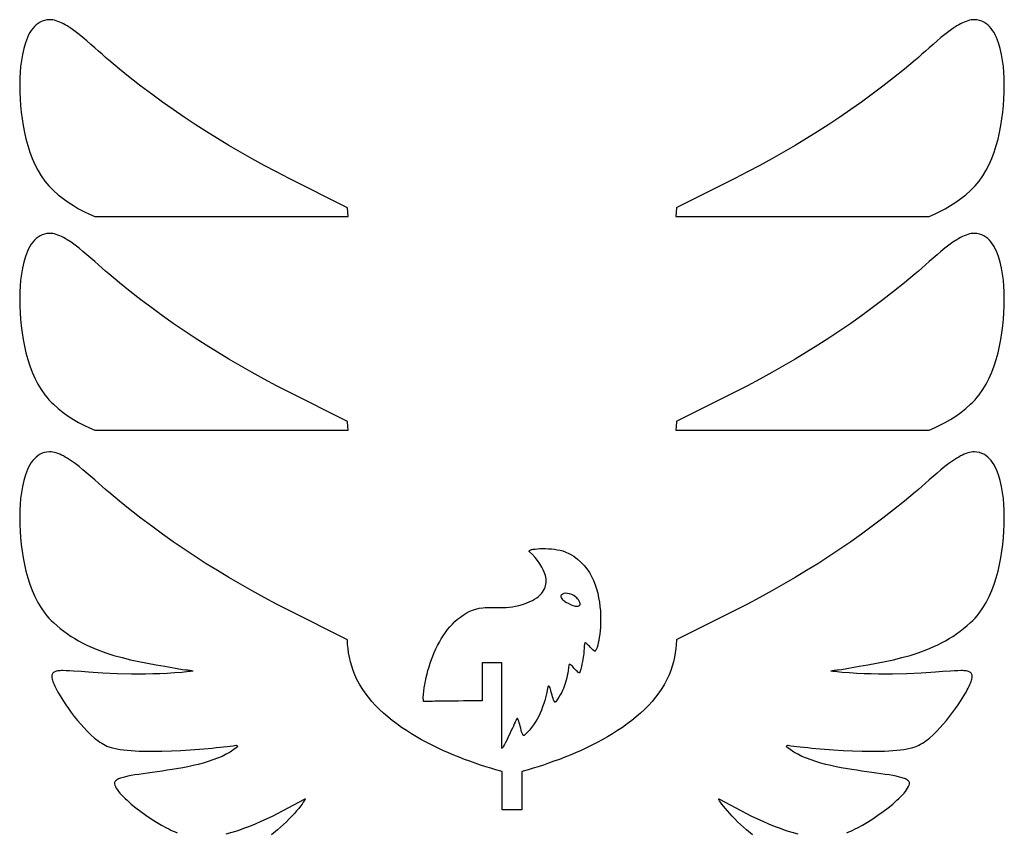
# Model space of a CAD drawing. Header units: millimetres. Extents: x 333 to 567, y 176 to 424.
# Tile 3 of 3: x 393 to 543, y 300 to 424. Entities that reach past the tile are written whole.
import ezdxf

# ---------------------------------------------------------------- set-up
doc = ezdxf.new("R2010")
doc.units = ezdxf.units.MM
doc.layers.get('0').update_dxf_attribs({"linetype": 'CONTINUOUS', "true_color": 0xffffff})

msp = doc.modelspace()

# ---------------------------------------------------------------- linework, layer by layer
at = {"linetype": 'CONTINUOUS', "true_color": 0xffffff}
for points in [[(442.7, 393.85), (442.65, 394.5), (442.62, 395.12), (442.6, 395.19), (442.54, 395.24), (433.74, 399.66), (431.81, 400.65), (429.94, 401.65), (428.1, 402.65), (426.3, 403.67), (424.53, 404.7), (422.79, 405.74), (421.08, 406.81), (419.39, 407.89), (417.72, 409), (416.07, 410.14), (414.43, 411.3), (412.79, 412.5), (411.16, 413.74), (409.53, 415.01), (407.9, 416.33), (406.26, 417.68), (405.76, 418.11), (405.23, 418.58), (404.68, 419.07), (404.11, 419.57), (403.52, 420.09), (402.93, 420.61), (402.32, 421.12), (401.72, 421.61), (401.11, 422.07), (400.51, 422.5), (399.92, 422.89), (399.63, 423.06), (399.34, 423.22), (399.06, 423.37), (398.78, 423.49), (398.5, 423.6), (398.24, 423.69), (397.98, 423.77), (397.72, 423.82), (397.47, 423.85), (397.23, 423.85), (396.84, 423.82), (396.47, 423.74), (396.12, 423.63), (395.79, 423.48), (395.48, 423.29), (395.2, 423.06), (394.93, 422.81), (394.68, 422.52), (394.45, 422.21), (394.24, 421.88), (394.04, 421.52), (393.86, 421.14), (393.7, 420.75), (393.55, 420.33), (393.29, 419.47), (393.09, 418.57), (392.94, 417.65), (392.82, 416.73), (392.74, 415.83), (392.7, 414.97), (392.69, 414.55), (392.68, 414.15), (392.68, 413.77), (392.68, 413.41), (392.69, 413.07), (392.7, 412.75), (392.75, 411.77), (392.82, 410.77), (392.92, 409.76), (393.05, 408.73), (393.2, 407.71), (393.4, 406.68), (393.63, 405.67), (393.9, 404.66), (394.21, 403.68), (394.57, 402.72), (394.97, 401.79), (395.43, 400.9), (395.94, 400.06), (396.5, 399.26), (396.8, 398.88), (397.12, 398.51), (397.46, 398.16), (397.81, 397.82), (398.55, 397.18), (399.31, 396.58), (400.08, 396.03), (400.86, 395.52), (401.66, 395.05), (402.47, 394.61), (403.29, 394.22), (404.12, 393.85), (404.15, 393.85), (404.23, 393.85), (404.37, 393.85), (404.56, 393.85), (404.79, 393.85), (405.08, 393.85), (405.41, 393.85), (405.78, 393.85), (406.2, 393.85), (406.66, 393.85), (407.15, 393.85), (407.68, 393.85), (408.25, 393.85), (408.85, 393.85), (409.49, 393.85), (410.15, 393.85), (410.84, 393.85), (411.56, 393.85), (412.31, 393.85), (413.07, 393.85), (413.86, 393.85), (414.67, 393.85), (415.49, 393.85), (416.33, 393.85), (418.05, 393.85), (419.82, 393.85), (421.61, 393.85), (423.41, 393.85), (425.22, 393.85), (427.01, 393.85), (428.78, 393.85), (430.5, 393.85), (431.34, 393.85), (432.16, 393.85), (432.97, 393.85), (433.76, 393.85), (434.52, 393.85), (435.27, 393.85), (435.98, 393.85), (436.68, 393.85), (437.34, 393.85), (437.97, 393.85), (438.57, 393.85), (439.14, 393.85), (439.68, 393.85), (440.17, 393.85), (440.63, 393.85), (441.05, 393.85), (441.42, 393.85), (441.75, 393.85), (442.03, 393.85), (442.27, 393.85), (442.46, 393.85), (442.59, 393.85), (442.68, 393.85), (442.7, 393.85)], [(531.23, 393.85), (532.06, 394.22), (532.88, 394.61), (533.69, 395.05), (534.49, 395.52), (535.27, 396.03), (536.04, 396.58), (536.8, 397.18), (537.54, 397.82), (537.89, 398.16), (538.23, 398.51), (538.55, 398.88), (538.85, 399.26), (539.42, 400.06), (539.93, 400.9), (540.38, 401.79), (540.79, 402.72), (541.14, 403.68), (541.46, 404.66), (541.73, 405.66), (541.96, 406.68), (542.15, 407.71), (542.31, 408.73), (542.44, 409.76), (542.53, 410.77), (542.61, 411.77), (542.66, 412.75), (542.67, 413.07), (542.67, 413.41), (542.68, 413.77), (542.68, 414.15), (542.67, 414.55), (542.66, 414.97), (542.61, 415.83), (542.53, 416.73), (542.42, 417.65), (542.26, 418.57), (542.06, 419.47), (541.8, 420.33), (541.66, 420.75), (541.49, 421.14), (541.31, 421.52), (541.12, 421.88), (540.9, 422.21), (540.67, 422.52), (540.42, 422.81), (540.16, 423.06), (539.87, 423.29), (539.56, 423.48), (539.23, 423.63), (538.89, 423.74), (538.51, 423.82), (538.12, 423.85), (537.88, 423.85), (537.63, 423.82), (537.38, 423.77), (537.12, 423.69), (536.85, 423.6), (536.57, 423.49), (536.3, 423.37), (536.01, 423.22), (535.73, 423.06), (535.43, 422.89), (534.84, 422.5), (534.24, 422.07), (533.64, 421.61), (533.03, 421.12), (532.43, 420.61), (531.83, 420.09), (531.24, 419.57), (530.67, 419.07), (530.12, 418.58), (529.6, 418.11), (529.1, 417.68), (527.46, 416.33), (525.82, 415.01), (524.19, 413.74), (522.56, 412.5), (520.93, 411.3), (519.28, 410.14), (517.63, 409), (515.96, 407.89), (514.27, 406.81), (512.56, 405.74), (510.82, 404.7), (509.05, 403.67), (507.25, 402.65), (505.42, 401.65), (503.54, 400.65), (501.62, 399.66), (492.81, 395.24), (492.75, 395.19), (492.73, 395.12), (492.71, 394.5), (492.65, 393.85), (492.68, 393.85), (492.76, 393.85), (492.9, 393.85), (493.08, 393.85), (493.32, 393.85), (493.6, 393.85), (493.93, 393.85), (494.31, 393.85), (494.72, 393.85), (495.18, 393.85), (495.68, 393.85), (496.21, 393.85), (496.78, 393.85), (497.38, 393.85), (498.01, 393.85), (498.68, 393.85), (499.37, 393.85), (500.09, 393.85), (500.83, 393.85), (501.6, 393.85), (502.38, 393.85), (503.19, 393.85), (504.02, 393.85), (504.86, 393.85), (506.58, 393.85), (508.34, 393.85), (510.13, 393.85), (511.94, 393.85), (513.74, 393.85), (515.54, 393.85), (517.3, 393.85), (519.02, 393.85), (519.86, 393.85), (520.69, 393.85), (521.49, 393.85), (522.28, 393.85), (523.05, 393.85), (523.79, 393.85), (524.51, 393.85), (525.2, 393.85), (525.86, 393.85), (526.5, 393.85), (527.1, 393.85), (527.67, 393.85), (528.2, 393.85), (528.7, 393.85), (529.15, 393.85), (529.57, 393.85), (529.95, 393.85), (530.28, 393.85), (530.56, 393.85), (530.8, 393.85), (530.98, 393.85), (531.12, 393.85), (531.2, 393.85), (531.23, 393.85)], [(442.7, 361.27), (442.65, 361.92), (442.62, 362.54), (442.6, 362.61), (442.54, 362.66), (433.74, 367.08), (431.81, 368.07), (429.94, 369.07), (428.1, 370.07), (426.3, 371.09), (424.53, 372.12), (422.79, 373.16), (421.08, 374.23), (419.39, 375.31), (417.72, 376.42), (416.07, 377.56), (414.43, 378.72), (412.79, 379.92), (411.16, 381.16), (409.53, 382.43), (407.9, 383.75), (406.26, 385.1), (405.76, 385.53), (405.23, 386), (404.68, 386.49), (404.11, 386.99), (403.52, 387.51), (402.93, 388.03), (402.32, 388.54), (401.72, 389.03), (401.11, 389.49), (400.51, 389.92), (399.92, 390.31), (399.63, 390.48), (399.34, 390.64), (399.06, 390.79), (398.78, 390.91), (398.5, 391.03), (398.24, 391.12), (397.98, 391.19), (397.72, 391.24), (397.47, 391.27), (397.23, 391.27), (396.84, 391.24), (396.47, 391.17), (396.12, 391.05), (395.79, 390.9), (395.48, 390.71), (395.2, 390.48), (394.93, 390.23), (394.68, 389.94), (394.45, 389.63), (394.24, 389.3), (394.04, 388.94), (393.86, 388.56), (393.7, 388.17), (393.55, 387.75), (393.29, 386.89), (393.09, 385.99), (392.94, 385.07), (392.82, 384.15), (392.74, 383.25), (392.7, 382.39), (392.69, 381.97), (392.68, 381.57), (392.68, 381.19), (392.68, 380.83), (392.69, 380.49), (392.7, 380.17), (392.75, 379.19), (392.82, 378.19), (392.92, 377.18), (393.05, 376.15), (393.2, 375.13), (393.4, 374.1), (393.63, 373.09), (393.9, 372.08), (394.21, 371.1), (394.57, 370.14), (394.97, 369.21), (395.43, 368.32), (395.94, 367.48), (396.5, 366.68), (396.8, 366.3), (397.12, 365.93), (397.46, 365.58), (397.81, 365.24), (398.55, 364.6), (399.31, 364), (400.08, 363.45), (400.86, 362.94), (401.66, 362.47), (402.47, 362.03), (403.29, 361.64), (404.12, 361.27), (404.15, 361.27), (404.23, 361.27), (404.37, 361.27), (404.56, 361.27), (404.79, 361.27), (405.08, 361.27), (405.41, 361.27), (405.78, 361.27), (406.2, 361.27), (406.66, 361.27), (407.15, 361.27), (407.68, 361.27), (408.25, 361.27), (408.85, 361.27), (409.49, 361.27), (410.15, 361.27), (410.84, 361.27), (411.56, 361.27), (412.31, 361.27), (413.07, 361.27), (413.86, 361.27), (414.67, 361.27), (415.49, 361.27), (416.33, 361.27), (418.05, 361.27), (419.82, 361.27), (421.61, 361.27), (423.41, 361.27), (425.22, 361.27), (427.01, 361.27), (428.78, 361.27), (430.5, 361.27), (431.34, 361.27), (432.16, 361.27), (432.97, 361.27), (433.76, 361.27), (434.52, 361.27), (435.27, 361.27), (435.98, 361.27), (436.68, 361.27), (437.34, 361.27), (437.97, 361.27), (438.57, 361.27), (439.14, 361.27), (439.68, 361.27), (440.17, 361.27), (440.63, 361.27), (441.05, 361.27), (441.42, 361.27), (441.75, 361.27), (442.03, 361.27), (442.27, 361.27), (442.46, 361.27), (442.59, 361.27), (442.68, 361.27), (442.7, 361.27)], [(531.23, 361.27), (532.06, 361.64), (532.88, 362.03), (533.69, 362.47), (534.49, 362.94), (535.27, 363.45), (536.04, 364), (536.8, 364.6), (537.54, 365.24), (537.89, 365.58), (538.23, 365.93), (538.55, 366.3), (538.85, 366.68), (539.42, 367.48), (539.93, 368.32), (540.38, 369.21), (540.79, 370.14), (541.14, 371.1), (541.46, 372.08), (541.73, 373.08), (541.96, 374.1), (542.15, 375.13), (542.31, 376.15), (542.44, 377.18), (542.53, 378.19), (542.61, 379.19), (542.66, 380.17), (542.67, 380.49), (542.67, 380.83), (542.68, 381.19), (542.68, 381.57), (542.67, 381.97), (542.66, 382.39), (542.61, 383.25), (542.53, 384.15), (542.42, 385.07), (542.26, 385.99), (542.06, 386.89), (541.8, 387.75), (541.66, 388.17), (541.49, 388.56), (541.31, 388.94), (541.12, 389.3), (540.9, 389.63), (540.67, 389.94), (540.42, 390.23), (540.16, 390.48), (539.87, 390.71), (539.56, 390.9), (539.23, 391.05), (538.89, 391.17), (538.51, 391.24), (538.12, 391.27), (537.88, 391.27), (537.63, 391.24), (537.38, 391.19), (537.12, 391.12), (536.85, 391.03), (536.57, 390.91), (536.3, 390.79), (536.01, 390.64), (535.73, 390.48), (535.43, 390.31), (534.84, 389.92), (534.24, 389.49), (533.64, 389.03), (533.03, 388.54), (532.43, 388.03), (531.83, 387.51), (531.24, 386.99), (530.67, 386.49), (530.12, 386), (529.6, 385.53), (529.1, 385.1), (527.46, 383.75), (525.82, 382.43), (524.19, 381.16), (522.56, 379.92), (520.93, 378.72), (519.28, 377.56), (517.63, 376.42), (515.96, 375.31), (514.27, 374.23), (512.56, 373.16), (510.82, 372.12), (509.05, 371.09), (507.25, 370.07), (505.42, 369.07), (503.54, 368.07), (501.62, 367.08), (492.81, 362.66), (492.75, 362.61), (492.73, 362.54), (492.71, 361.92), (492.65, 361.27), (492.68, 361.27), (492.76, 361.27), (492.9, 361.27), (493.08, 361.27), (493.32, 361.27), (493.6, 361.27), (493.93, 361.27), (494.31, 361.27), (494.72, 361.27), (495.18, 361.27), (495.68, 361.27), (496.21, 361.27), (496.78, 361.27), (497.38, 361.27), (498.01, 361.27), (498.68, 361.27), (499.37, 361.27), (500.09, 361.27), (500.83, 361.27), (501.6, 361.27), (502.38, 361.27), (503.19, 361.27), (504.02, 361.27), (504.86, 361.27), (506.58, 361.27), (508.34, 361.27), (510.13, 361.27), (511.94, 361.27), (513.74, 361.27), (515.54, 361.27), (517.3, 361.27), (519.02, 361.27), (519.86, 361.27), (520.69, 361.27), (521.49, 361.27), (522.28, 361.27), (523.05, 361.27), (523.79, 361.27), (524.51, 361.27), (525.2, 361.27), (525.86, 361.27), (526.5, 361.27), (527.1, 361.27), (527.67, 361.27), (528.2, 361.27), (528.7, 361.27), (529.15, 361.27), (529.57, 361.27), (529.95, 361.27), (530.28, 361.27), (530.56, 361.27), (530.8, 361.27), (530.98, 361.27), (531.12, 361.27), (531.2, 361.27), (531.23, 361.27)], [(465.99, 309.33), (465.24, 309.54), (464.47, 309.77), (463.69, 310), (462.89, 310.26), (462.09, 310.53), (461.28, 310.82), (460.46, 311.12), (459.63, 311.44), (458.81, 311.77), (457.98, 312.12), (457.16, 312.49), (456.33, 312.87), (455.52, 313.27), (454.71, 313.68), (453.91, 314.11), (453.12, 314.56), (452.35, 315.02), (451.59, 315.5), (450.85, 316), (450.13, 316.52), (449.43, 317.05), (448.75, 317.59), (448.1, 318.16), (447.48, 318.74), (446.89, 319.34), (446.32, 319.95), (445.8, 320.59), (445.3, 321.24), (444.85, 321.9), (444.43, 322.59), (444.06, 323.29), (443.73, 324.01), (443.48, 324.66), (443.26, 325.32), (443.07, 326), (442.92, 326.68), (442.79, 327.35), (442.7, 328.01), (442.64, 328.65), (442.62, 329.25), (442.6, 329.33), (442.54, 329.38), (433.74, 333.79), (431.81, 334.79), (429.94, 335.78), (428.1, 336.79), (426.3, 337.81), (424.53, 338.83), (422.79, 339.88), (421.08, 340.94), (419.39, 342.03), (417.72, 343.14), (416.07, 344.27), (414.43, 345.44), (412.79, 346.64), (411.16, 347.87), (409.53, 349.15), (407.9, 350.46), (406.26, 351.82), (405.76, 352.25), (405.23, 352.71), (404.68, 353.2), (404.11, 353.71), (403.52, 354.23), (402.93, 354.74), (402.32, 355.25), (401.72, 355.74), (401.11, 356.21), (400.51, 356.64), (399.92, 357.02), (399.63, 357.2), (399.34, 357.36), (399.06, 357.5), (398.78, 357.63), (398.5, 357.74), (398.24, 357.83), (397.98, 357.9), (397.72, 357.95), (397.47, 357.98), (397.23, 357.99), (396.84, 357.96), (396.47, 357.88), (396.12, 357.77), (395.79, 357.61), (395.48, 357.42), (395.2, 357.2), (394.93, 356.94), (394.68, 356.66), (394.45, 356.35), (394.24, 356.01), (394.04, 355.66), (393.86, 355.28), (393.7, 354.88), (393.55, 354.47), (393.29, 353.61), (393.09, 352.71), (392.94, 351.79), (392.82, 350.87), (392.74, 349.97), (392.7, 349.1), (392.69, 348.69), (392.68, 348.29), (392.68, 347.9), (392.68, 347.54), (392.69, 347.2), (392.7, 346.89), (392.75, 345.91), (392.82, 344.91), (392.92, 343.89), (393.05, 342.87), (393.2, 341.84), (393.4, 340.82), (393.63, 339.8), (393.9, 338.8), (394.21, 337.81), (394.57, 336.86), (394.97, 335.93), (395.43, 335.04), (395.94, 334.19), (396.5, 333.39), (396.8, 333.01), (397.12, 332.65), (397.46, 332.3), (397.81, 331.96), (398.34, 331.5), (398.87, 331.05), (399.41, 330.64), (399.96, 330.24), (400.52, 329.87), (401.08, 329.52), (401.65, 329.19), (402.22, 328.88), (402.8, 328.58), (403.39, 328.31), (403.98, 328.05), (404.58, 327.8), (405.79, 327.36), (407.03, 326.97), (408.28, 326.62), (409.55, 326.31), (410.84, 326.03), (412.15, 325.78), (413.46, 325.54), (414.8, 325.31), (417.49, 324.84), (417.96, 324.77), (418.17, 324.74), (418.37, 324.71), (418.55, 324.69), (418.71, 324.67), (418.84, 324.65), (418.95, 324.63), (419.02, 324.62), (419.07, 324.6), (419.08, 324.59), (419.05, 324.57), (418.99, 324.56), (418.88, 324.54), (418.72, 324.52), (418.52, 324.5), (417.38, 324.38), (416.25, 324.29), (415.14, 324.22), (414.04, 324.16), (412.94, 324.13), (411.86, 324.11), (410.77, 324.11), (409.69, 324.12), (407.53, 324.18), (405.35, 324.28), (403.15, 324.41), (402.02, 324.49), (400.89, 324.56), (400.28, 324.6), (399.74, 324.63), (399.25, 324.64), (399.03, 324.64), (398.83, 324.63), (398.64, 324.61), (398.46, 324.59), (398.3, 324.56), (398.16, 324.52), (398.03, 324.47), (397.91, 324.41), (397.82, 324.34), (397.74, 324.26), (397.67, 324.17), (397.62, 324.07), (397.59, 323.95), (397.57, 323.82), (397.57, 323.68), (397.59, 323.53), (397.62, 323.36), (397.67, 323.17), (397.74, 322.97), (397.82, 322.75), (397.93, 322.51), (398.04, 322.26), (398.18, 321.99), (398.33, 321.69), (398.51, 321.38), (398.7, 321.05), (399, 320.55), (399.34, 320.01), (399.71, 319.44), (400.11, 318.85), (400.54, 318.25), (401, 317.65), (401.47, 317.05), (401.97, 316.47), (402.48, 315.9), (403, 315.35), (403.54, 314.84), (404.08, 314.37), (404.62, 313.95), (404.89, 313.76), (405.17, 313.58), (405.44, 313.42), (405.71, 313.28), (405.98, 313.15), (406.25, 313.04), (406.62, 312.92), (407.03, 312.81), (407.49, 312.72), (407.98, 312.64), (408.5, 312.57), (409.06, 312.51), (409.65, 312.46), (410.27, 312.42), (410.9, 312.39), (411.56, 312.37), (412.24, 312.36), (412.93, 312.36), (414.35, 312.38), (415.79, 312.42), (417.24, 312.49), (418.67, 312.57), (419.37, 312.62), (420.06, 312.67), (420.73, 312.73), (421.39, 312.79), (422.02, 312.85), (422.62, 312.91), (423.2, 312.97), (423.75, 313.03), (424.27, 313.09), (424.75, 313.15), (425.19, 313.2), (425.59, 313.26), (425.64, 313.26), (425.73, 313.25), (425.8, 313.21), (425.85, 313.14), (425.85, 313.06), (425.8, 313), (425.29, 312.6), (424.74, 312.23), (424.14, 311.89), (423.5, 311.58), (422.83, 311.29), (422.12, 311.03), (421.39, 310.78), (420.64, 310.56), (419.88, 310.36), (419.1, 310.17), (418.3, 310), (417.51, 309.84), (415.92, 309.57), (415.14, 309.45), (414.37, 309.33), (413.61, 309.22), (412.88, 309.12), (412.17, 309.02), (411.49, 308.93), (410.84, 308.83), (410.23, 308.74), (409.66, 308.64), (409.14, 308.54), (408.67, 308.43), (408.25, 308.31), (408.06, 308.25), (407.89, 308.19), (407.73, 308.13), (407.59, 308.06), (407.47, 307.99), (407.37, 307.92), (407.28, 307.84), (407.21, 307.76), (407.16, 307.68), (407.13, 307.59), (407.11, 307.5), (407.12, 307.41), (407.18, 307.2), (407.27, 306.97), (407.4, 306.74), (407.56, 306.5), (407.74, 306.24), (407.95, 305.98), (408.19, 305.72), (408.45, 305.44), (408.73, 305.16), (409.03, 304.88), (409.35, 304.59), (409.68, 304.31), (410.39, 303.73), (411.14, 303.16), (411.92, 302.6), (412.71, 302.07), (413.51, 301.57), (414.28, 301.11), (415.03, 300.69), (415.39, 300.51), (415.73, 300.34), (416.06, 300.18), (416.38, 300.05), (416.67, 299.93)], [(518.68, 299.93), (518.98, 300.05), (519.29, 300.18), (519.62, 300.34), (519.96, 300.51), (520.32, 300.69), (521.07, 301.11), (521.85, 301.57), (522.64, 302.07), (523.43, 302.6), (524.21, 303.16), (524.96, 303.73), (525.67, 304.31), (526.01, 304.59), (526.33, 304.88), (526.63, 305.16), (526.91, 305.44), (527.17, 305.72), (527.4, 305.98), (527.61, 306.24), (527.8, 306.5), (527.95, 306.74), (528.08, 306.97), (528.17, 307.2), (528.23, 307.41), (528.24, 307.5), (528.23, 307.59), (528.2, 307.68), (528.15, 307.76), (528.08, 307.84), (527.99, 307.92), (527.88, 307.99), (527.76, 308.06), (527.62, 308.13), (527.46, 308.19), (527.29, 308.25), (527.11, 308.31), (526.69, 308.43), (526.22, 308.54), (525.69, 308.64), (525.13, 308.74), (524.52, 308.83), (523.87, 308.93), (523.19, 309.02), (522.48, 309.12), (521.74, 309.22), (520.99, 309.33), (520.22, 309.45), (519.43, 309.57), (517.84, 309.84), (517.05, 310), (516.26, 310.17), (515.48, 310.36), (514.71, 310.56), (513.96, 310.78), (513.23, 311.03), (512.53, 311.29), (511.85, 311.58), (511.22, 311.89), (510.62, 312.23), (510.06, 312.6), (509.55, 313), (509.51, 313.06), (509.51, 313.14), (509.55, 313.21), (509.62, 313.25), (509.72, 313.26), (509.76, 313.26), (510.16, 313.2), (510.6, 313.15), (511.09, 313.09), (511.6, 313.03), (512.15, 312.97), (512.73, 312.91), (513.34, 312.85), (513.97, 312.79), (514.62, 312.73), (515.29, 312.67), (515.98, 312.62), (516.68, 312.57), (518.11, 312.49), (519.56, 312.42), (521, 312.38), (522.42, 312.36), (523.11, 312.36), (523.79, 312.37), (524.45, 312.39), (525.09, 312.42), (525.7, 312.46), (526.29, 312.51), (526.85, 312.57), (527.37, 312.64), (527.87, 312.72), (528.32, 312.81), (528.73, 312.92), (529.11, 313.04), (529.37, 313.15), (529.64, 313.28), (529.92, 313.42), (530.19, 313.58), (530.46, 313.76), (530.73, 313.95), (531.28, 314.37), (531.82, 314.84), (532.35, 315.35), (532.87, 315.9), (533.38, 316.47), (533.88, 317.05), (534.35, 317.65), (534.81, 318.25), (535.24, 318.85), (535.64, 319.44), (536.01, 320.01), (536.35, 320.55), (536.66, 321.05), (536.85, 321.38), (537.02, 321.7), (537.17, 321.99), (537.31, 322.26), (537.43, 322.51), (537.53, 322.75), (537.61, 322.97), (537.68, 323.17), (537.73, 323.36), (537.76, 323.53), (537.78, 323.68), (537.78, 323.82), (537.76, 323.95), (537.73, 324.07), (537.68, 324.17), (537.62, 324.26), (537.54, 324.34), (537.44, 324.41), (537.33, 324.47), (537.2, 324.52), (537.05, 324.55), (536.89, 324.59), (536.72, 324.61), (536.53, 324.63), (536.32, 324.64), (536.1, 324.64), (535.62, 324.63), (535.07, 324.6), (534.47, 324.56), (533.33, 324.49), (532.21, 324.41), (530, 324.28), (527.82, 324.18), (525.66, 324.12), (524.58, 324.11), (523.5, 324.11), (522.41, 324.13), (521.32, 324.16), (520.22, 324.22), (519.1, 324.29), (517.98, 324.38), (516.83, 324.5), (516.63, 324.52), (516.48, 324.54), (516.37, 324.56), (516.3, 324.57), (516.27, 324.59), (516.29, 324.6), (516.33, 324.62), (516.41, 324.63), (516.51, 324.65), (516.65, 324.67), (516.8, 324.69), (516.98, 324.71), (517.18, 324.74), (517.39, 324.77), (517.86, 324.84), (520.56, 325.31), (521.89, 325.54), (523.21, 325.78), (524.51, 326.03), (525.8, 326.31), (527.07, 326.62), (528.32, 326.97), (529.56, 327.36), (530.77, 327.8), (531.37, 328.05), (531.96, 328.31), (532.55, 328.58), (533.13, 328.88), (533.7, 329.19), (534.27, 329.52), (534.84, 329.87), (535.39, 330.24), (535.94, 330.64), (536.48, 331.05), (537.02, 331.5), (537.54, 331.96), (537.89, 332.3), (538.23, 332.65), (538.55, 333.01), (538.85, 333.39), (539.42, 334.19), (539.93, 335.04), (540.38, 335.93), (540.79, 336.86), (541.14, 337.81), (541.46, 338.8), (541.73, 339.8), (541.96, 340.82), (542.15, 341.84), (542.31, 342.87), (542.44, 343.89), (542.53, 344.91), (542.61, 345.91), (542.66, 346.89), (542.67, 347.2), (542.67, 347.54), (542.68, 347.9), (542.68, 348.29), (542.67, 348.69), (542.66, 349.1), (542.61, 349.97), (542.53, 350.87), (542.42, 351.79), (542.26, 352.71), (542.06, 353.61), (541.8, 354.47), (541.66, 354.88), (541.49, 355.28), (541.31, 355.66), (541.12, 356.01), (540.9, 356.35), (540.67, 356.66), (540.42, 356.94), (540.16, 357.2), (539.87, 357.42), (539.56, 357.61), (539.23, 357.76), (538.89, 357.88), (538.51, 357.96), (538.12, 357.99), (537.88, 357.98), (537.63, 357.95), (537.38, 357.9), (537.12, 357.83), (536.85, 357.74), (536.57, 357.63), (536.3, 357.5), (536.01, 357.36), (535.73, 357.2), (535.43, 357.02), (534.84, 356.64), (534.24, 356.21), (533.64, 355.74), (533.03, 355.25), (532.43, 354.74), (531.83, 354.23), (531.24, 353.71), (530.67, 353.2), (530.12, 352.71), (529.6, 352.25), (529.1, 351.82), (527.46, 350.46), (525.82, 349.15), (524.19, 347.87), (522.56, 346.64), (520.93, 345.44), (519.28, 344.27), (517.63, 343.14), (515.96, 342.03), (514.27, 340.94), (512.56, 339.88), (510.82, 338.83), (509.05, 337.81), (507.25, 336.79), (505.42, 335.78), (503.54, 334.79), (501.62, 333.79), (492.81, 329.38), (492.75, 329.33), (492.73, 329.25), (492.71, 328.65), (492.65, 328.01), (492.56, 327.35), (492.44, 326.68), (492.28, 326), (492.09, 325.32), (491.87, 324.66), (491.62, 324.01), (491.29, 323.29), (490.92, 322.59), (490.5, 321.9), (490.05, 321.24), (489.56, 320.59), (489.03, 319.95), (488.47, 319.34), (487.87, 318.74), (487.25, 318.16), (486.6, 317.59), (485.92, 317.05), (485.22, 316.52), (484.5, 316), (483.76, 315.5), (483, 315.02), (482.23, 314.56), (481.44, 314.11), (480.64, 313.68), (479.83, 313.27), (479.02, 312.87), (478.2, 312.49), (477.37, 312.12), (476.54, 311.77), (475.72, 311.44), (474.89, 311.12), (474.07, 310.82), (473.26, 310.53), (472.46, 310.26), (471.66, 310), (470.88, 309.76), (470.12, 309.54), (469.37, 309.33), (469.18, 309.29), (469.18, 309.27), (469.18, 309.23), (469.18, 309.15), (469.18, 309.04), (469.18, 308.91), (469.18, 308.75), (469.18, 308.57), (469.18, 308.37), (469.18, 308.16), (469.18, 307.93), (469.18, 307.43), (469.18, 306.9), (469.18, 306.35), (469.18, 305.81), (469.18, 305.28), (469.18, 304.78), (469.18, 304.55), (469.18, 304.33), (469.18, 304.14), (469.18, 303.96), (469.18, 303.8), (469.18, 303.67), (469.18, 303.56), (469.18, 303.48), (469.18, 303.43), (469.18, 303.42), (469.17, 303.42), (469.14, 303.42), (469.1, 303.42), (469.05, 303.42), (468.9, 303.42), (468.71, 303.42), (468.48, 303.42), (468.23, 303.42), (467.96, 303.42), (467.68, 303.42), (467.4, 303.42), (467.13, 303.42), (466.87, 303.42), (466.65, 303.42), (466.45, 303.42), (466.31, 303.42), (466.25, 303.42), (466.21, 303.42), (466.18, 303.42), (466.18, 303.42), (466.18, 303.43), (466.18, 303.48), (466.18, 303.56), (466.18, 303.67), (466.18, 303.8), (466.18, 303.96), (466.18, 304.14), (466.18, 304.33), (466.18, 304.55), (466.18, 304.78), (466.18, 305.28), (466.18, 305.81), (466.18, 306.35), (466.18, 306.9), (466.18, 307.43), (466.18, 307.93), (466.18, 308.16), (466.18, 308.37), (466.18, 308.57), (466.18, 308.75), (466.18, 308.91), (466.18, 309.04), (466.18, 309.15), (466.18, 309.23), (466.18, 309.27), (466.18, 309.29), (465.99, 309.33)], [(454.17, 320.55), (454.2, 321.03), (454.25, 321.52), (454.31, 322.02), (454.39, 322.54), (454.49, 323.06), (454.6, 323.6), (454.73, 324.14), (454.88, 324.68), (455.04, 325.23), (455.21, 325.78), (455.41, 326.32), (455.62, 326.87), (455.84, 327.41), (456.08, 327.94), (456.34, 328.46), (456.62, 328.97), (456.91, 329.48), (457.21, 329.96), (457.54, 330.43), (457.87, 330.89), (458.23, 331.32), (458.6, 331.73), (458.99, 332.12), (459.39, 332.48), (459.81, 332.81), (460.25, 333.12), (460.7, 333.39), (461.17, 333.63), (461.66, 333.84), (462.16, 334.01), (462.68, 334.14), (463.22, 334.23), (463.59, 334.27), (463.97, 334.29), (464.74, 334.29), (465.53, 334.27), (466.37, 334.26), (466.81, 334.28), (467.27, 334.31), (467.74, 334.37), (468.23, 334.46), (468.74, 334.58), (469.28, 334.73), (469.84, 334.93), (470.42, 335.17), (470.79, 335.35), (471.13, 335.54), (471.44, 335.74), (471.71, 335.95), (471.95, 336.17), (472.16, 336.39), (472.34, 336.62), (472.5, 336.85), (472.62, 337.09), (472.72, 337.34), (472.8, 337.58), (472.85, 337.84), (472.87, 338.09), (472.88, 338.35), (472.86, 338.61), (472.82, 338.87), (472.77, 339.13), (472.69, 339.39), (472.6, 339.65), (472.49, 339.91), (472.24, 340.43), (471.93, 340.93), (471.58, 341.41), (471.19, 341.88), (470.78, 342.32), (470.35, 342.73), (470.3, 342.79), (470.29, 342.84), (470.3, 342.89), (470.33, 342.93), (470.38, 342.97), (470.45, 343.01), (470.54, 343.04), (470.64, 343.08), (470.76, 343.11), (470.89, 343.13), (471.2, 343.18), (471.55, 343.22), (471.93, 343.24), (472.35, 343.25), (472.79, 343.25), (473.24, 343.23), (473.69, 343.19), (474.14, 343.14), (474.58, 343.07), (475, 342.99), (475.4, 342.88), (475.76, 342.76), (476.45, 342.44), (477.08, 342.07), (477.66, 341.65), (478.18, 341.19), (478.66, 340.69), (479.08, 340.15), (479.46, 339.59), (479.79, 338.99), (480.09, 338.37), (480.34, 337.74), (480.55, 337.09), (480.73, 336.43), (480.88, 335.76), (480.99, 335.1), (481.08, 334.43), (481.14, 333.77), (481.17, 333.13), (481.18, 332.49), (481.18, 331.88), (481.15, 331.29), (481.11, 330.73), (481.05, 330.21), (480.98, 329.71), (480.91, 329.26), (480.82, 328.86), (480.74, 328.5), (480.64, 328.19), (480.6, 328.06), (480.55, 327.95), (480.51, 327.85), (480.46, 327.76), (480.42, 327.69), (480.38, 327.64), (480.34, 327.61), (480.3, 327.59), (480.26, 327.6), (480.23, 327.62), (480.01, 327.83), (479.81, 328.02), (479.64, 328.19), (479.48, 328.35), (479.35, 328.48), (479.23, 328.6), (479.13, 328.69), (479.04, 328.77), (478.97, 328.83), (478.9, 328.86), (478.85, 328.88), (478.81, 328.88), (478.78, 328.86), (478.75, 328.81), (478.73, 328.75), (478.71, 328.67), (478.7, 328.56), (478.69, 328.44), (478.68, 328.29), (478.67, 328.12), (478.66, 327.93), (478.64, 327.72), (478.62, 327.49), (478.6, 327.24), (478.56, 326.96), (478.52, 326.67), (478.47, 326.35), (478.41, 326.01), (478.34, 325.64), (478.25, 325.26), (478.15, 324.85), (478.03, 324.42), (478.01, 324.37), (477.99, 324.34), (477.95, 324.32), (477.92, 324.32), (477.82, 324.35), (477.71, 324.43), (477.59, 324.54), (477.45, 324.68), (477.31, 324.83), (477.17, 324.99), (477.02, 325.15), (476.88, 325.3), (476.75, 325.43), (476.63, 325.54), (476.53, 325.6), (476.45, 325.62), (476.42, 325.61), (476.39, 325.59), (476.37, 325.55), (476.36, 325.49), (476.29, 325.06), (476.23, 324.64), (476.17, 324.25), (476.1, 323.88), (476.03, 323.53), (475.94, 323.19), (475.75, 322.54), (475.64, 322.23), (475.51, 321.91), (475.37, 321.6), (475.21, 321.28), (475.03, 320.96), (474.82, 320.62), (474.6, 320.28), (474.34, 319.91), (474.31, 319.87), (474.27, 319.85), (474.23, 319.84), (474.2, 319.85), (474.16, 319.88), (474.13, 319.92), (474.06, 320.05), (473.99, 320.21), (473.93, 320.42), (473.86, 320.64), (473.8, 320.89), (473.67, 321.38), (473.61, 321.62), (473.54, 321.83), (473.48, 322.01), (473.41, 322.15), (473.38, 322.2), (473.35, 322.24), (473.31, 322.26), (473.28, 322.27), (473.23, 322.26), (473.19, 322.24), (473.16, 322.2), (473.14, 322.15), (472.92, 321.11), (472.66, 320.1), (472.51, 319.61), (472.35, 319.12), (472.17, 318.64), (471.97, 318.18), (471.75, 317.72), (471.51, 317.27), (471.25, 316.83), (470.97, 316.4), (470.66, 315.98), (470.32, 315.57), (469.96, 315.17), (469.56, 314.79), (469.52, 314.76), (469.47, 314.76), (469.43, 314.77), (469.39, 314.81), (469.35, 314.86), (469.31, 314.93), (469.23, 315.11), (469.15, 315.33), (469.07, 315.59), (469, 315.87), (468.92, 316.16), (468.85, 316.44), (468.78, 316.71), (468.71, 316.94), (468.64, 317.14), (468.6, 317.22), (468.57, 317.28), (468.53, 317.33), (468.5, 317.35), (468.46, 317.36), (468.43, 317.35), (468.39, 317.31), (468.36, 317.25), (468.34, 317.21), (468.31, 317.15), (468.28, 317.08), (468.24, 316.99), (468.15, 316.78), (468.03, 316.51), (467.89, 316.2), (467.74, 315.87), (467.57, 315.51), (467.4, 315.14), (467.05, 314.39), (466.87, 314.04), (466.7, 313.7), (466.54, 313.4), (466.39, 313.15), (466.26, 312.94), (466.2, 312.86), (466.15, 312.79), (466.15, 312.8), (466.15, 312.83), (466.15, 312.87), (466.15, 312.93), (466.15, 313.01), (466.15, 313.11), (466.15, 313.22), (466.15, 313.35), (466.15, 313.64), (466.15, 313.99), (466.15, 314.39), (466.15, 314.82), (466.15, 315.3), (466.15, 315.81), (466.15, 316.35), (466.15, 316.91), (466.15, 317.49), (466.15, 318.08), (466.15, 319.3), (466.15, 320.51), (466.15, 321.11), (466.15, 321.69), (466.15, 322.25), (466.15, 322.79), (466.15, 323.3), (466.15, 323.77), (466.15, 324.21), (466.15, 324.6), (466.15, 324.95), (466.15, 325.25), (466.15, 325.37), (466.15, 325.48), (466.15, 325.58), (466.15, 325.66), (466.15, 325.72), (466.15, 325.77), (466.15, 325.79), (466.15, 325.8), (466.14, 325.81), (466.11, 325.81), (466.07, 325.81), (466.02, 325.81), (465.87, 325.81), (465.68, 325.81), (465.45, 325.81), (465.2, 325.81), (464.93, 325.81), (464.65, 325.81), (464.37, 325.81), (464.1, 325.81), (463.84, 325.81), (463.62, 325.81), (463.42, 325.81), (463.28, 325.81), (463.22, 325.81), (463.18, 325.81), (463.15, 325.81), (463.15, 325.81), (463.15, 325.79), (463.15, 325.75), (463.15, 325.67), (463.15, 325.56), (463.15, 325.43), (463.15, 325.28), (463.15, 325.11), (463.15, 324.91), (463.15, 324.7), (463.15, 324.48), (463.15, 323.99), (463.15, 323.47), (463.15, 322.94), (463.15, 322.4), (463.15, 321.88), (463.15, 321.39), (463.15, 321.17), (463.15, 320.96), (463.15, 320.76), (463.15, 320.59), (463.15, 320.44), (463.15, 320.31), (463.15, 320.2), (463.15, 320.12), (463.15, 320.08), (463.15, 320.06), (463.12, 320.06), (463.05, 320.06), (462.92, 320.06), (462.76, 320.05), (462.56, 320.05), (462.32, 320.05), (462.05, 320.04), (461.75, 320.04), (461.42, 320.04), (461.07, 320.03), (460.7, 320.03), (460.31, 320.02), (459.5, 320.01), (458.66, 320), (457.83, 319.99), (457.02, 319.98), (456.63, 319.98), (456.26, 319.97), (455.91, 319.97), (455.58, 319.96), (455.28, 319.96), (455.01, 319.95), (454.77, 319.95), (454.57, 319.95), (454.41, 319.95), (454.28, 319.95), (454.21, 319.94), (454.18, 319.94), (454.18, 319.97), (454.18, 320.04), (454.18, 320.14), (454.18, 320.25), (454.17, 320.36), (454.17, 320.46), (454.17, 320.53), (454.17, 320.55)], [(477.91, 335.23), (477.8, 335.41), (477.68, 335.58), (477.54, 335.73), (477.4, 335.86), (477.1, 336.08), (476.78, 336.24), (476.46, 336.35), (476.15, 336.42), (475.86, 336.43), (475.6, 336.4), (475.38, 336.32), (475.3, 336.27), (475.23, 336.21), (475.17, 336.14), (475.14, 336.06), (475.13, 335.98), (475.14, 335.88), (475.17, 335.78), (475.23, 335.67), (475.32, 335.56), (475.43, 335.44), (475.58, 335.31), (475.75, 335.18), (475.96, 335.04), (476.21, 334.9), (476.57, 334.72), (476.95, 334.58), (477.13, 334.53), (477.31, 334.49), (477.48, 334.47), (477.63, 334.46), (477.77, 334.47), (477.88, 334.51), (477.97, 334.56), (478.03, 334.64), (478.06, 334.75), (478.05, 334.88), (478, 335.04), (477.91, 335.23)], [(424.15, 299.77), (425.06, 300.01), (425.95, 300.29), (426.85, 300.61), (427.73, 300.94), (428.61, 301.3), (429.47, 301.68), (431.17, 302.46), (431.18, 302.46), (436.08, 305.07), (436.09, 305.07), (436.14, 305.1), (436.17, 305.11), (436.18, 305.1), (436.18, 305.07), (436.17, 305.02), (436.14, 304.96), (436.1, 304.89), (436.04, 304.8), (435.89, 304.58), (435.7, 304.31), (435.46, 304), (435.18, 303.65), (434.86, 303.28), (434.52, 302.88), (434.14, 302.47), (433.74, 302.05), (433.32, 301.62), (432.88, 301.19), (432.43, 300.78), (431.96, 300.37), (431.05, 299.62)], [(504.31, 299.62), (503.39, 300.37), (502.93, 300.78), (502.48, 301.19), (502.04, 301.62), (501.61, 302.05), (501.21, 302.47), (500.84, 302.88), (500.49, 303.28), (500.18, 303.65), (499.9, 304), (499.66, 304.31), (499.46, 304.58), (499.31, 304.8), (499.26, 304.89), (499.21, 304.96), (499.19, 305.02), (499.17, 305.07), (499.17, 305.1), (499.19, 305.11), (499.22, 305.1), (499.26, 305.07), (499.27, 305.07), (504.17, 302.46), (504.18, 302.46), (505.88, 301.68), (506.75, 301.3), (507.62, 300.94), (508.51, 300.61), (509.4, 300.29), (510.3, 300.01), (511.2, 299.77)]]:
    msp.add_lwpolyline(points, dxfattribs=at)

doc.saveas('drawing.dxf')
